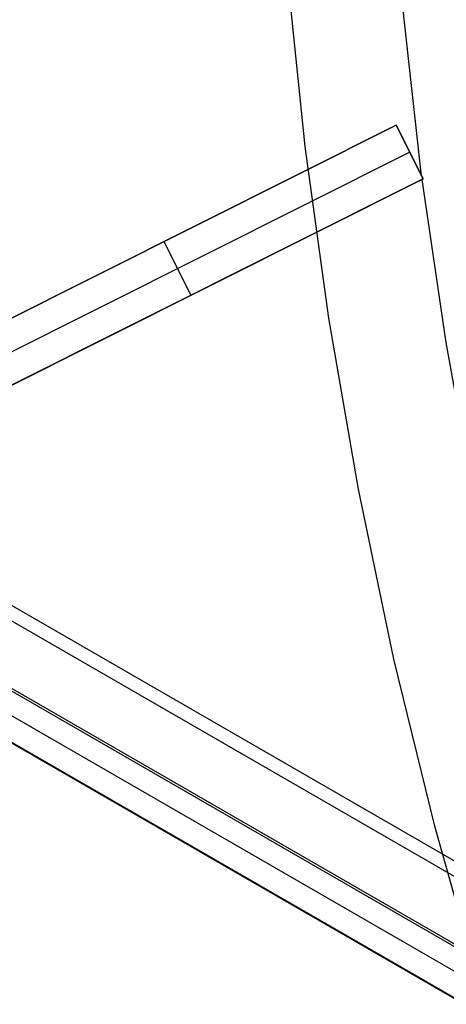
# Model space of a CAD drawing. Header units: millimetres. Extents: x 6239 to 7218, y -13987 to -13139.
# Tile 60 of 256: x 6640.5 to 6647.61, y -13481.65 to -13465.23. Entities that reach past the tile are written whole.
import ezdxf

# ---------------------------------------------------------------- set-up
doc = ezdxf.new("R2010")
doc.units = ezdxf.units.MM
doc.layers.add('color', color=7, linetype='Continuous')

msp = doc.modelspace()

# ---------------------------------------------------------------- linework, layer by layer
at = {"color": 7, "true_color": 0xffffff}
for p, q in [((6239.83, -13243.747, 49.496), (6672.834, -13493.742, 49.496)), ((6239.83, -13243.747, 49.496), (6672.834, -13493.742, 49.496)), ((6672.721, -13493.936, 49.471), (6239.718, -13243.942, 49.471)), ((6239.211, -13244.818, 54.855), (6672.215, -13494.813, 54.855)), ((6239.211, -13244.818, 54.855), (6672.215, -13494.813, 54.855)), ((6239.23, -13244.785, 50.246), (6672.234, -13494.78, 50.246)), ((6239.23, -13244.785, 50.246), (6672.234, -13494.78, 50.246)), ((6239.034, -13245.126, 51.951), (6672.037, -13495.121, 51.951)), ((6238.837, -13245.467, 53.656), (6671.84, -13495.462, 53.656)), ((6238.837, -13245.467, 53.656), (6671.84, -13495.462, 53.656)), ((6671.845, -13495.455, 54.485), (6238.841, -13245.46, 54.485))]:
    msp.add_line(p, q, dxfattribs=at)
at = {"layer": 'color', "color": 254, "true_color": 0xcad1ee}
for p, q in [((6645.26, -13467.34, 18.688), (6644.965, -13464.462, 18.688)), ((6647.201, -13467.832, 17.309), (6646.888, -13465.019, 17.309)), ((6638.694, -13471.039, 13.528), (6646.777, -13466.987, 17.174)), ((6638.694, -13471.039, 13.528), (6646.777, -13466.987, 17.174)), ((6646.777, -13466.987, 15.7), (6639.035, -13470.868, 0.7)), ((6646.777, -13466.987, 15.7), (6639.035, -13470.868, 0.7)), ((6647.225, -13467.881, 15.7), (6646.777, -13466.987, 15.7)), ((6646.777, -13466.987, 15.7), (6646.777, -13466.987, 17.174)), ((6646.777, -13466.987, 15.7), (6646.777, -13466.987, 17.174)), ((6646.777, -13466.987, 17.174), (6647.225, -13467.881, 17.317)), ((6647.225, -13467.881, 15.7), (6646.777, -13466.987, 15.7)), ((6647.225, -13467.881, 16.509), (6646.777, -13466.987, 16.509)), ((6646.777, -13466.987, 17.174), (6647.225, -13467.881, 17.317)), ((6645.654, -13470.207, 18.688), (6645.26, -13467.34, 18.688)), ((6639.259, -13471.315, 0.7), (6647.001, -13467.434, 15.7)), ((6647.001, -13467.434, 17.246), (6647.001, -13467.434, 15.7)), ((6647.225, -13467.881, 17.317), (6639.142, -13471.933, 13.658)), ((6647.225, -13467.881, 17.317), (6639.142, -13471.933, 13.658)), ((6639.483, -13471.762, 0.7), (6647.225, -13467.881, 15.7)), ((6639.483, -13471.762, 0.7), (6647.225, -13467.881, 15.7)), ((6647.608, -13470.612, 17.309), (6647.208, -13467.89, 17.309)), ((6647.225, -13467.881, 15.7), (6647.225, -13467.881, 17.317)), ((6647.225, -13467.881, 15.7), (6647.225, -13467.881, 17.317)), ((6638.694, -13471.039, 8.937), (6643.287, -13468.737, 8.937)), ((6642.736, -13469.013, 7.869), (6642.736, -13469.013, 15.357)), ((6643.354, -13469.821, 8.2), (6642.906, -13468.927, 8.2)), ((6639.142, -13471.933, 9.009), (6643.772, -13469.612, 9.009)), ((6643.184, -13469.907, 15.492), (6643.184, -13469.907, 7.869)), ((6646.146, -13473.058, 18.688), (6645.654, -13470.207, 18.688)), ((6648.098, -13473.319, 17.309), (6647.608, -13470.612, 17.309)), ((6646.737, -13475.89, 18.688), (6646.146, -13473.058, 18.688)), ((6647.426, -13478.701, 18.688), (6646.737, -13475.89, 18.688)), ((6648.21, -13481.486, 18.688), (6647.426, -13478.701, 18.688))]:
    msp.add_line(p, q, dxfattribs=at)

doc.saveas('drawing.dxf')
